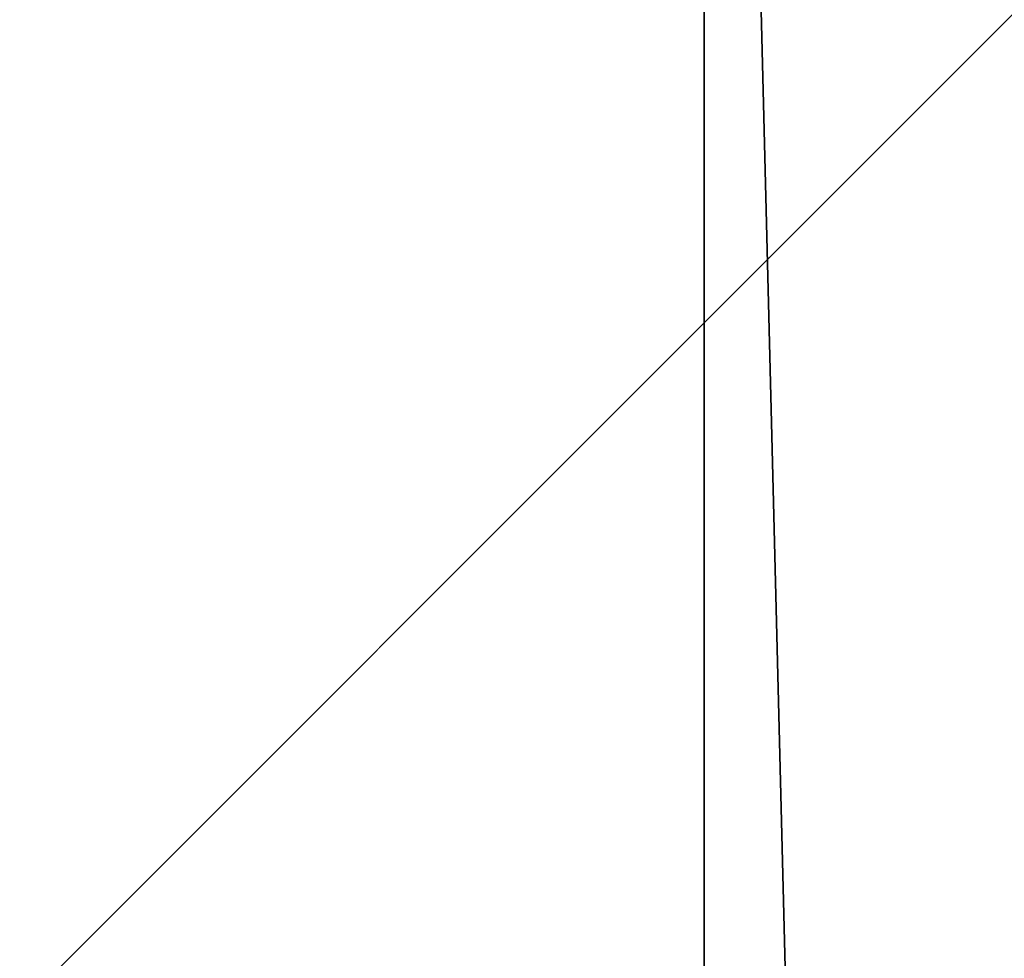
# Model space of a CAD drawing. Header units: millimetres. Extents: x -15 to 196, y -14 to 691.
# Tile 20 of 256: x 20.135 to 20.449, y -3.529 to -3.229. Entities that reach past the tile are written whole.
import ezdxf

# ---------------------------------------------------------------- set-up
doc = ezdxf.new("R2010")
doc.units = ezdxf.units.MM
doc.header["$LTSCALE"] = 41.718519
for name, color, linetype in [('351', 7, 'CONTINUOUS'), ('372', 7, 'CONTINUOUS'), ('376', 7, 'CONTINUOUS'), ('653', 7, 'CONTINUOUS'), ('657', 7, 'CONTINUOUS'), ('668', 7, 'CONTINUOUS'), ('980', 7, 'CONTINUOUS')]:
    doc.layers.add(name, color=color, linetype=linetype)

msp = doc.modelspace()

# ---------------------------------------------------------------- linework, layer by layer
at = {"layer": '351', "linetype": 'Continuous'}
for points in [[(18.64105, -2.5, -209.85895), (20.35355, -2.5, -208.14645), (20.35355, -8.61396, -205.61396), (18.64105, -2.5, -209.85895)], [(18.64105, -2.5, -209.85895), (20.35355, -8.61396, -205.61396), (18.64105, -9.82488, -206.82488), (18.64105, -2.5, -209.85895)]]:
    msp.add_3dface(points, dxfattribs=at)
at = {"layer": '372', "linetype": 'Continuous'}
for points in [[(20.35355, -2.5, -208.14645), (20.5, -8.36523, -205.36269), (20.35355, -8.61396, -205.61396), (20.35355, -2.5, -208.14645)], [(20.5, -8.36523, -205.36269), (20.35355, -2.5, -208.14645), (20.46194, -2.5, -207.98423), (20.5, -8.36523, -205.36269)]]:
    msp.add_3dface(points, dxfattribs=at)
at = {"layer": '376', "linetype": 'Continuous'}
for points in [[(21.85355, -2.5, -51.85355), (18.64105, -2.5, -48.64105), (18.64105, -9.82488, -51.67512), (21.85355, -2.5, -51.85355)], [(21.85355, -2.5, -51.85355), (18.64105, -9.82488, -51.67512), (21.85355, -7.5533, -53.9467), (21.85355, -2.5, -51.85355)]]:
    msp.add_3dface(points, dxfattribs=at)
at = {"layer": '653', "linetype": 'Continuous'}
for points in [[(18, -6.56203, -54.58413), (18, -2.5, -53), (20.5, -6.56201, -54.58411), (18, -6.56203, -54.58413)], [(18, -2.5, -53), (20.5, -2.5, -53), (20.5, -6.56201, -54.58411), (18, -2.5, -53)]]:
    msp.add_3dface(points, dxfattribs=at)
at = {"layer": '657', "linetype": 'Continuous'}
for points in [[(20.5, 0.19686, -72.35122), (20.5, -6.00911, -71.02239), (17.7, 0.19686, -72.35122), (20.5, 0.19686, -72.35122)], [(20.5, -6.00911, -71.02239), (17.7, -6.00911, -71.02239), (17.7, 0.19686, -72.35122), (20.5, -6.00911, -71.02239)]]:
    msp.add_3dface(points, dxfattribs=at)
at = {"layer": '668', "linetype": 'Continuous'}
for points in [[(20.5, -5.93356, -65.02433), (20.5, 0.63568, -52.02024), (17.7, -5.93356, -65.02433), (20.5, -5.93356, -65.02433)], [(17.7, -5.93356, -65.02433), (20.5, 0.63568, -52.02024), (17.7, 0.3443, -52.59704), (17.7, -5.93356, -65.02433)]]:
    msp.add_3dface(points, dxfattribs=at)
at = {"layer": '980', "linetype": 'Continuous'}
for points in [[(20.5, -5.67997, -115.79896), (20.5, -3.17948, -117.01036), (18, -5.67997, -115.79896), (20.5, -5.67997, -115.79896)], [(20.5, -3.17948, -117.01036), (18, -3.17948, -117.01036), (18, -5.67997, -115.79896), (20.5, -3.17948, -117.01036)]]:
    msp.add_3dface(points, dxfattribs=at)

doc.saveas('drawing.dxf')
